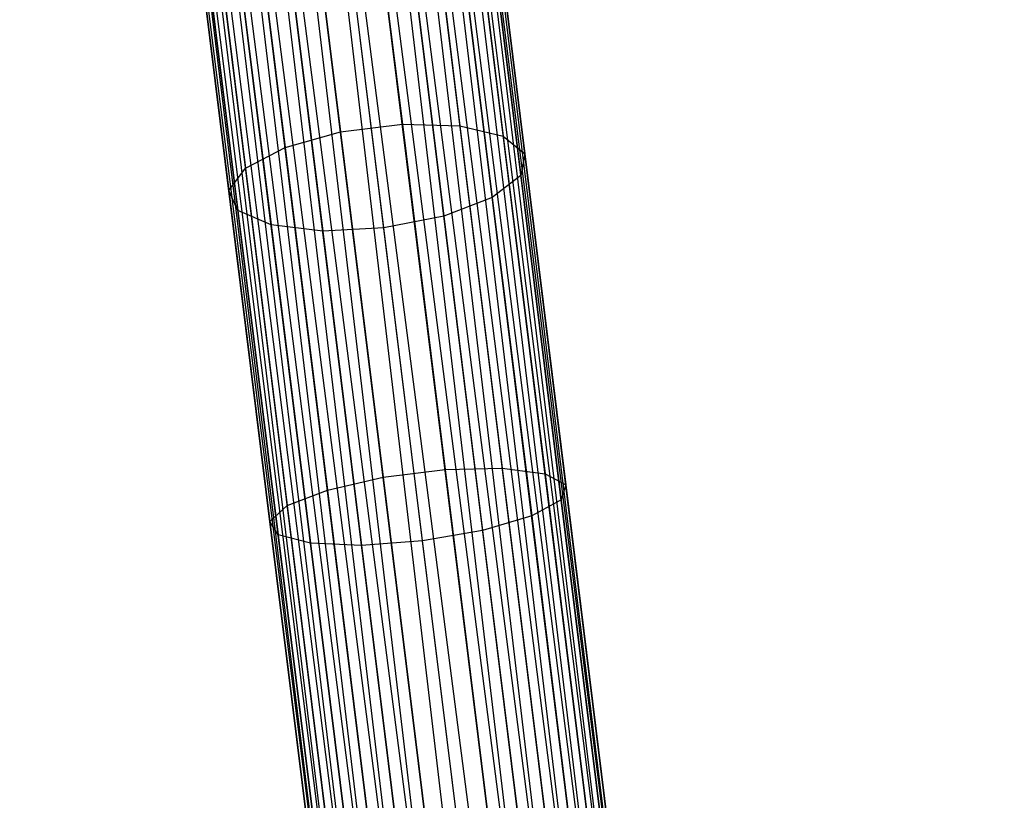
# Model space of a CAD drawing. Extents: x -102 to 102, y -101 to 102.
# Tile 252 of 256: x -10.9 to -4.33, y 64.57 to 69.78. Entities that reach past the tile are written whole.
import ezdxf

# ---------------------------------------------------------------- set-up
doc = ezdxf.new("R2010")
doc.units = 0
doc.header["$LTSCALE"] = 25.4
doc.layers.get('0').update_dxf_attribs({"linetype": 'CONTINUOUS'})

# ---------------------------------------------------------------- blocks, each defined once
blk = doc.blocks.new('NL2500011659_STL')
at = {"color": 0}
for p, q in [((-9.0511, 80.135, -7), (-4.373, 43.0478, -7.191)), ((-4.5794, 43.0223, -6.8309), (-9.0511, 80.135, -7)), ((-4.5794, 43.0223, -6.8309), (-9.0511, 80.135, -7)), ((-4.4574, 43.0374, -7), (-9.0511, 80.135, -7)), ((-4.4574, 43.0374, -7), (-9.0511, 80.135, -7)), ((-9.0511, 80.135, -7), (-4.373, 43.0478, -7.191)), ((-8.9667, 80.1455, -7.809), (-4.4574, 43.0374, -8)), ((-4.3299, 43.0532, -7.6045), (-8.9667, 80.1455, -7.809)), ((-4.3299, 43.0532, -7.6045), (-8.9667, 80.1455, -7.809)), ((-4.373, 43.0478, -7.809), (-8.9667, 80.1455, -7.809)), ((-4.373, 43.0478, -7.809), (-8.9667, 80.1455, -7.809)), ((-8.9667, 80.1455, -7.809), (-4.4574, 43.0374, -8)), ((-8.9236, 80.1508, -7.3955), (-4.3299, 43.0532, -7.6045)), ((-4.3299, 43.0532, -7.3955), (-8.9236, 80.1508, -7.3955)), ((-8.9236, 80.1508, -7.3955), (-4.3299, 43.0532, -7.6045)), ((-4.373, 43.0478, -7.191), (-8.9236, 80.1508, -7.3955)), ((-4.373, 43.0478, -7.191), (-8.9236, 80.1508, -7.3955)), ((-4.3299, 43.0532, -7.3955), (-8.9236, 80.1508, -7.3955)), ((-9.5069, 80.0786, -8.4135), (-5.1105, 42.9565, -8.4782)), ((-4.7336, 43.0032, -8.309), (-9.5069, 80.0786, -8.4135)), ((-4.7336, 43.0032, -8.309), (-9.5069, 80.0786, -8.4135)), ((-4.9132, 42.981, -8.4135), (-9.5069, 80.0786, -8.4135)), ((-4.9132, 42.981, -8.4135), (-9.5069, 80.0786, -8.4135)), ((-9.5069, 80.0786, -8.4135), (-5.1105, 42.9565, -8.4782)), ((-9.3272, 80.1008, -6.691), (-4.5794, 43.0223, -6.8309)), ((-4.9132, 42.981, -6.5865), (-9.3272, 80.1008, -6.691)), ((-4.9132, 42.981, -6.5865), (-9.3272, 80.1008, -6.691)), ((-4.7336, 43.0032, -6.691), (-9.3272, 80.1008, -6.691)), ((-4.7336, 43.0032, -6.691), (-9.3272, 80.1008, -6.691)), ((-9.3272, 80.1008, -6.691), (-4.5794, 43.0223, -6.8309)), ((-9.1731, 80.1199, -8.1691), (-4.7336, 43.0032, -8.309)), ((-4.4574, 43.0374, -8), (-9.1731, 80.1199, -8.1691)), ((-4.4574, 43.0374, -8), (-9.1731, 80.1199, -8.1691)), ((-4.5794, 43.0223, -8.1691), (-9.1731, 80.1199, -8.1691)), ((-4.5794, 43.0223, -8.1691), (-9.1731, 80.1199, -8.1691)), ((-9.1731, 80.1199, -8.1691), (-4.7336, 43.0032, -8.309)), ((-5.7205, 42.881, -6.5865), (-10.1169, 80.0031, -6.5218)), ((-5.7205, 42.881, -6.5865), (-10.1169, 80.0031, -6.5218)), ((-5.5232, 42.9054, -6.5218), (-10.1169, 80.0031, -6.5218)), ((-5.5232, 42.9054, -6.5218), (-10.1169, 80.0031, -6.5218)), ((-5.1105, 42.9565, -8.4782), (-9.9106, 80.0286, -8.5)), ((-5.3169, 42.931, -6.5), (-9.9106, 80.0286, -6.5)), ((-5.3169, 42.931, -6.5), (-9.9106, 80.0286, -6.5)), ((-5.3169, 42.931, -8.5), (-9.9106, 80.0286, -8.5)), ((-5.1105, 42.9565, -8.4782), (-9.9106, 80.0286, -8.5)), ((-5.3169, 42.931, -8.5), (-9.9106, 80.0286, -8.5)), ((-5.5232, 42.9054, -8.4782), (-9.9106, 80.0286, -8.5)), ((-5.5232, 42.9054, -8.4782), (-9.9106, 80.0286, -8.5)), ((-9.7042, 80.0542, -6.5218), (-4.9132, 42.981, -6.5865)), ((-5.1105, 42.9565, -6.5218), (-9.7042, 80.0542, -6.5218)), ((-5.1105, 42.9565, -6.5218), (-9.7042, 80.0542, -6.5218)), ((-9.7042, 80.0542, -6.5218), (-4.9132, 42.981, -6.5865)), ((-10.6481, 79.9373, -8.1691), (-6.1763, 42.8245, -8)), ((-5.9002, 42.8587, -8.309), (-10.6481, 79.9373, -8.1691)), ((-5.9002, 42.8587, -8.309), (-10.6481, 79.9373, -8.1691)), ((-6.0544, 42.8396, -8.1691), (-10.6481, 79.9373, -8.1691)), ((-6.0544, 42.8396, -8.1691), (-10.6481, 79.9373, -8.1691)), ((-10.6481, 79.9373, -8.1691), (-6.1763, 42.8245, -8)), ((-10.4939, 79.9564, -6.691), (-5.7205, 42.881, -6.5865)), ((-6.0544, 42.8396, -6.8309), (-10.4939, 79.9564, -6.691)), ((-6.0544, 42.8396, -6.8309), (-10.4939, 79.9564, -6.691)), ((-5.9002, 42.8587, -6.691), (-10.4939, 79.9564, -6.691)), ((-5.9002, 42.8587, -6.691), (-10.4939, 79.9564, -6.691)), ((-10.4939, 79.9564, -6.691), (-5.7205, 42.881, -6.5865)), ((-10.3142, 79.9786, -8.4135), (-5.9002, 42.8587, -8.309)), ((-5.5232, 42.9054, -8.4782), (-10.3142, 79.9786, -8.4135)), ((-5.5232, 42.9054, -8.4782), (-10.3142, 79.9786, -8.4135)), ((-5.7205, 42.881, -8.4135), (-10.3142, 79.9786, -8.4135)), ((-5.7205, 42.881, -8.4135), (-10.3142, 79.9786, -8.4135)), ((-10.3142, 79.9786, -8.4135), (-5.9002, 42.8587, -8.309)), ((-6.3039, 42.8088, -7.3955), (-10.8975, 79.9064, -7.3955)), ((-6.3039, 42.8088, -7.6045), (-10.8975, 79.9064, -7.3955)), ((-10.8975, 79.9064, -7.3955), (-6.2607, 42.8141, -7.191)), ((-6.3039, 42.8088, -7.6045), (-10.8975, 79.9064, -7.3955)), ((-6.3039, 42.8088, -7.3955), (-10.8975, 79.9064, -7.3955)), ((-10.8975, 79.9064, -7.3955), (-6.2607, 42.8141, -7.191)), ((-10.8544, 79.9117, -7.809), (-6.3039, 42.8088, -7.6045)), ((-6.1763, 42.8245, -8), (-10.8544, 79.9117, -7.809)), ((-6.1763, 42.8245, -8), (-10.8544, 79.9117, -7.809)), ((-6.2607, 42.8141, -7.809), (-10.8544, 79.9117, -7.809)), ((-6.2607, 42.8141, -7.809), (-10.8544, 79.9117, -7.809)), ((-10.8544, 79.9117, -7.809), (-6.3039, 42.8088, -7.6045)), ((-10.77, 79.9222, -7), (-6.0544, 42.8396, -6.8309)), ((-6.2607, 42.8141, -7.191), (-10.77, 79.9222, -7)), ((-6.2607, 42.8141, -7.191), (-10.77, 79.9222, -7)), ((-6.1763, 42.8245, -7), (-10.77, 79.9222, -7)), ((-6.1763, 42.8245, -7), (-10.77, 79.9222, -7)), ((-10.77, 79.9222, -7), (-6.0544, 42.8396, -6.8309)), ((-8.6187, 71.2879, -306.2803), (-8.3452, 69.079, -307.2322)), ((-8.6187, 71.2879, -306.2803), (-8.3452, 69.079, -307.2322)), ((-8.2325, 71.2598, -306.1289), (-7.9612, 69.0687, -307.0731)), ((-8.2325, 71.2598, -306.1289), (-7.9612, 69.0687, -307.0731)), ((-9.0314, 71.2368, -306.2803), (-8.7579, 69.0279, -307.2322)), ((-9.0314, 71.2368, -306.2803), (-8.7579, 69.0279, -307.2322)), ((-7.9394, 71.1574, -305.8523), (-7.6721, 68.9988, -306.7825)), ((-7.9394, 71.1574, -305.8523), (-7.6721, 68.9988, -306.7825)), ((-9.3991, 71.1154, -306.1289), (-9.1278, 68.9242, -307.0731)), ((-9.3991, 71.1154, -306.1289), (-9.1278, 68.9242, -307.0731)), ((-7.7902, 70.9983, -305.4983), (-7.5281, 68.8813, -306.4105)), ((-7.7902, 70.9983, -305.4983), (-7.5281, 68.8813, -306.4105)), ((-9.6583, 70.9445, -305.8523), (-9.3911, 68.7859, -306.7825)), ((-9.6583, 70.9445, -305.8523), (-9.3911, 68.7859, -306.7825)), ((-7.8107, 70.8101, -305.128), (-7.554, 68.7366, -306.0215)), ((-7.8107, 70.8101, -305.128), (-7.554, 68.7366, -306.0215)), ((-9.7642, 70.7538, -305.4983), (-9.5021, 68.6369, -306.4105)), ((-9.7642, 70.7538, -305.4983), (-9.5021, 68.6369, -306.4105)), ((-7.9974, 70.6253, -304.8056), (-7.7453, 68.5898, -305.6828)), ((-7.9974, 70.6253, -304.8056), (-7.7453, 68.5898, -305.6828)), ((-9.6984, 70.5763, -305.128), (-9.4417, 68.5029, -306.0215)), ((-9.6984, 70.5763, -305.128), (-9.4417, 68.5029, -306.0215)), ((-8.3178, 70.4758, -304.5868), (-8.069, 68.4661, -305.4529)), ((-8.3178, 70.4758, -304.5868), (-8.069, 68.4661, -305.4529)), ((-9.4724, 70.4426, -304.8056), (-9.2203, 68.4071, -305.6828)), ((-9.4724, 70.4426, -304.8056), (-9.2203, 68.4071, -305.6828)), ((-9.1251, 70.3759, -304.5868), (-8.8763, 68.3661, -305.4529)), ((-9.1251, 70.3759, -304.5868), (-8.8763, 68.3661, -305.4529)), ((-8.469, 68.387, -305.3716), (-8.7168, 70.3876, -304.5094)), ((-8.469, 68.387, -305.3716), (-8.7168, 70.3876, -304.5094)), ((-9.1278, 68.9242, -307.0731), (-8.7579, 69.0279, -307.2322)), ((-9.1278, 68.9242, -307.0731), (-8.7579, 69.0279, -307.2322)), ((-8.7579, 69.0279, -307.2322), (-8.3452, 69.079, -307.2322)), ((-8.7579, 69.0279, -307.2322), (-8.3452, 69.079, -307.2322)), ((-8.7579, 69.0279, -307.2322), (-8.4727, 66.7248, -307.9213)), ((-8.7579, 69.0279, -307.2322), (-8.4727, 66.7248, -307.9213)), ((-8.3452, 69.079, -307.2322), (-8.06, 66.7759, -307.9213)), ((-8.3452, 69.079, -307.2322), (-8.06, 66.7759, -307.9213)), ((-8.3452, 69.079, -307.2322), (-7.9612, 69.0687, -307.0731)), ((-8.3452, 69.079, -307.2322), (-7.9612, 69.0687, -307.0731)), ((-7.9612, 69.0687, -307.0731), (-7.6783, 66.7842, -307.7567)), ((-7.9612, 69.0687, -307.0731), (-7.6783, 66.7842, -307.7567)), ((-7.9612, 69.0687, -307.0731), (-7.6721, 68.9988, -306.7825)), ((-7.9612, 69.0687, -307.0731), (-7.6721, 68.9988, -306.7825)), ((-7.6721, 68.9988, -306.7825), (-7.3935, 66.7482, -307.4558)), ((-7.6721, 68.9988, -306.7825), (-7.3935, 66.7482, -307.4558)), ((-7.6721, 68.9988, -306.7825), (-7.5281, 68.8813, -306.4105)), ((-7.6721, 68.9988, -306.7825), (-7.5281, 68.8813, -306.4105)), ((-9.3911, 68.7859, -306.7825), (-9.1278, 68.9242, -307.0731)), ((-9.3911, 68.7859, -306.7825), (-9.1278, 68.9242, -307.0731)), ((-9.1278, 68.9242, -307.0731), (-8.8449, 66.6397, -307.7567)), ((-9.1278, 68.9242, -307.0731), (-8.8449, 66.6397, -307.7567)), ((-7.5281, 68.8813, -306.4105), (-7.554, 68.7366, -306.0215)), ((-7.5281, 68.8813, -306.4105), (-7.554, 68.7366, -306.0215)), ((-7.5281, 68.8813, -306.4105), (-7.2548, 66.6742, -307.0709)), ((-7.5281, 68.8813, -306.4105), (-7.2548, 66.6742, -307.0709)), ((-9.5021, 68.6369, -306.4105), (-9.3911, 68.7859, -306.7825)), ((-9.5021, 68.6369, -306.4105), (-9.3911, 68.7859, -306.7825)), ((-9.3911, 68.7859, -306.7825), (-9.1124, 66.5354, -307.4558)), ((-9.3911, 68.7859, -306.7825), (-9.1124, 66.5354, -307.4558)), ((-7.554, 68.7366, -306.0215), (-7.7453, 68.5898, -305.6828)), ((-7.554, 68.7366, -306.0215), (-7.7453, 68.5898, -305.6828)), ((-7.554, 68.7366, -306.0215), (-7.2863, 66.5749, -306.6683)), ((-7.554, 68.7366, -306.0215), (-7.2863, 66.5749, -306.6683)), ((-9.4417, 68.5029, -306.0215), (-9.5021, 68.6369, -306.4105)), ((-9.5021, 68.6369, -306.4105), (-9.2288, 66.4297, -307.0709)), ((-9.5021, 68.6369, -306.4105), (-9.2288, 66.4297, -307.0709)), ((-9.4417, 68.5029, -306.0215), (-9.5021, 68.6369, -306.4105)), ((-7.7453, 68.5898, -305.6828), (-8.069, 68.4661, -305.4529)), ((-7.7453, 68.5898, -305.6828), (-8.069, 68.4661, -305.4529)), ((-7.7453, 68.5898, -305.6828), (-7.4825, 66.4676, -306.3177)), ((-7.7453, 68.5898, -305.6828), (-7.4825, 66.4676, -306.3177)), ((-9.2203, 68.4071, -305.6828), (-9.4417, 68.5029, -306.0215)), ((-9.4417, 68.5029, -306.0215), (-9.174, 66.3412, -306.6683)), ((-9.4417, 68.5029, -306.0215), (-9.174, 66.3412, -306.6683)), ((-9.2203, 68.4071, -305.6828), (-9.4417, 68.5029, -306.0215)), ((-8.069, 68.4661, -305.4529), (-8.469, 68.387, -305.3716)), ((-8.069, 68.4661, -305.4529), (-8.469, 68.387, -305.3716)), ((-8.069, 68.4661, -305.4529), (-7.8095, 66.3707, -306.0798)), ((-8.069, 68.4661, -305.4529), (-7.8095, 66.3707, -306.0798)), ((-8.8763, 68.3661, -305.4529), (-9.2203, 68.4071, -305.6828)), ((-9.2203, 68.4071, -305.6828), (-8.9575, 66.2849, -306.3177)), ((-9.2203, 68.4071, -305.6828), (-8.9575, 66.2849, -306.3177)), ((-8.8763, 68.3661, -305.4529), (-9.2203, 68.4071, -305.6828)), ((-8.469, 68.387, -305.3716), (-8.8763, 68.3661, -305.4529)), ((-8.469, 68.387, -305.3716), (-8.8763, 68.3661, -305.4529)), ((-8.2107, 66.3011, -305.9957), (-8.469, 68.387, -305.3716)), ((-8.2107, 66.3011, -305.9957), (-8.469, 68.387, -305.3716)), ((-8.8763, 68.3661, -305.4529), (-8.6168, 66.2707, -306.0798)), ((-8.8763, 68.3661, -305.4529), (-8.6168, 66.2707, -306.0798)), ((-8.4727, 66.7248, -307.9213), (-8.06, 66.7759, -307.9213)), ((-8.4727, 66.7248, -307.9213), (-8.06, 66.7759, -307.9213)), ((-8.06, 66.7759, -307.9213), (-7.6783, 66.7842, -307.7567)), ((-8.06, 66.7759, -307.9213), (-7.6783, 66.7842, -307.7567)), ((-8.06, 66.7759, -307.9213), (-7.767, 64.4094, -308.3385)), ((-8.06, 66.7759, -307.9213), (-7.767, 64.4094, -308.3385)), ((-7.6783, 66.7842, -307.7567), (-7.3876, 64.4368, -308.1705)), ((-7.6783, 66.7842, -307.7567), (-7.3876, 64.4368, -308.1705)), ((-7.6783, 66.7842, -307.7567), (-7.3935, 66.7482, -307.4558)), ((-7.6783, 66.7842, -307.7567), (-7.3935, 66.7482, -307.4558)), ((-7.3935, 66.7482, -307.4558), (-7.1071, 64.4356, -307.8635)), ((-7.3935, 66.7482, -307.4558), (-7.1071, 64.4356, -307.8635)), ((-7.3935, 66.7482, -307.4558), (-7.2548, 66.6742, -307.0709)), ((-7.3935, 66.7482, -307.4558), (-7.2548, 66.6742, -307.0709)), ((-8.8449, 66.6397, -307.7567), (-8.4727, 66.7248, -307.9213)), ((-8.8449, 66.6397, -307.7567), (-8.4727, 66.7248, -307.9213)), ((-8.4727, 66.7248, -307.9213), (-8.1797, 64.3583, -308.3385)), ((-8.4727, 66.7248, -307.9213), (-8.1797, 64.3583, -308.3385)), ((-7.2548, 66.6742, -307.0709), (-7.2863, 66.5749, -306.6683)), ((-7.2548, 66.6742, -307.0709), (-7.2863, 66.5749, -306.6683)), ((-7.2548, 66.6742, -307.0709), (-6.974, 64.4062, -307.4707)), ((-7.2548, 66.6742, -307.0709), (-6.974, 64.4062, -307.4707)), ((-9.1124, 66.5354, -307.4558), (-8.8449, 66.6397, -307.7567)), ((-9.1124, 66.5354, -307.4558), (-8.8449, 66.6397, -307.7567)), ((-8.8449, 66.6397, -307.7567), (-8.5543, 64.2923, -308.1705)), ((-8.8449, 66.6397, -307.7567), (-8.5543, 64.2923, -308.1705)), ((-9.2288, 66.4297, -307.0709), (-9.1124, 66.5354, -307.4558)), ((-9.2288, 66.4297, -307.0709), (-9.1124, 66.5354, -307.4558)), ((-9.1124, 66.5354, -307.4558), (-8.826, 64.2228, -307.8635)), ((-9.1124, 66.5354, -307.4558), (-8.826, 64.2228, -307.8635)), ((-7.2863, 66.5749, -306.6683), (-7.4825, 66.4676, -306.3177)), ((-7.2863, 66.5749, -306.6683), (-7.4825, 66.4676, -306.3177)), ((-7.2863, 66.5749, -306.6683), (-7.0113, 64.3536, -307.0599)), ((-7.2863, 66.5749, -306.6683), (-7.0113, 64.3536, -307.0599)), ((-7.4825, 66.4676, -306.3177), (-7.8095, 66.3707, -306.0798)), ((-7.4825, 66.4676, -306.3177), (-7.8095, 66.3707, -306.0798)), ((-7.4825, 66.4676, -306.3177), (-7.2125, 64.2869, -306.7021)), ((-7.4825, 66.4676, -306.3177), (-7.2125, 64.2869, -306.7021)), ((-9.174, 66.3412, -306.6683), (-9.2288, 66.4297, -307.0709)), ((-9.2288, 66.4297, -307.0709), (-8.9479, 64.1618, -307.4707)), ((-9.2288, 66.4297, -307.0709), (-8.9479, 64.1618, -307.4707)), ((-9.174, 66.3412, -306.6683), (-9.2288, 66.4297, -307.0709)), ((-8.9575, 66.2849, -306.3177), (-9.174, 66.3412, -306.6683)), ((-9.174, 66.3412, -306.6683), (-8.899, 64.1199, -307.0599)), ((-9.174, 66.3412, -306.6683), (-8.899, 64.1199, -307.0599)), ((-8.9575, 66.2849, -306.3177), (-9.174, 66.3412, -306.6683)), ((-7.8095, 66.3707, -306.0798), (-8.2107, 66.3011, -305.9957)), ((-7.8095, 66.3707, -306.0798), (-8.2107, 66.3011, -305.9957)), ((-7.8095, 66.3707, -306.0798), (-7.5429, 64.2176, -306.4594)), ((-7.8095, 66.3707, -306.0798), (-7.5429, 64.2176, -306.4594)), ((-8.6168, 66.2707, -306.0798), (-8.9575, 66.2849, -306.3177)), ((-8.9575, 66.2849, -306.3177), (-8.6875, 64.1042, -306.7021)), ((-8.9575, 66.2849, -306.3177), (-8.6875, 64.1042, -306.7021)), ((-8.6168, 66.2707, -306.0798), (-8.9575, 66.2849, -306.3177)), ((-8.2107, 66.3011, -305.9957), (-8.6168, 66.2707, -306.0798)), ((-8.2107, 66.3011, -305.9957), (-8.6168, 66.2707, -306.0798)), ((-8.6168, 66.2707, -306.0798), (-8.3502, 64.1176, -306.4594)), ((-8.6168, 66.2707, -306.0798), (-8.3502, 64.1176, -306.4594)), ((-7.9453, 64.1577, -306.3735), (-8.2107, 66.3011, -305.9957)), ((-7.9453, 64.1577, -306.3735), (-8.2107, 66.3011, -305.9957))]:
    blk.add_line(p, q, dxfattribs=at)

msp = doc.modelspace()

# ---------------------------------------------------------------- block references
at = {"color": 0}
msp.add_blockref('NL2500011659_STL', (0, 0), dxfattribs=at)

doc.saveas('drawing.dxf')
